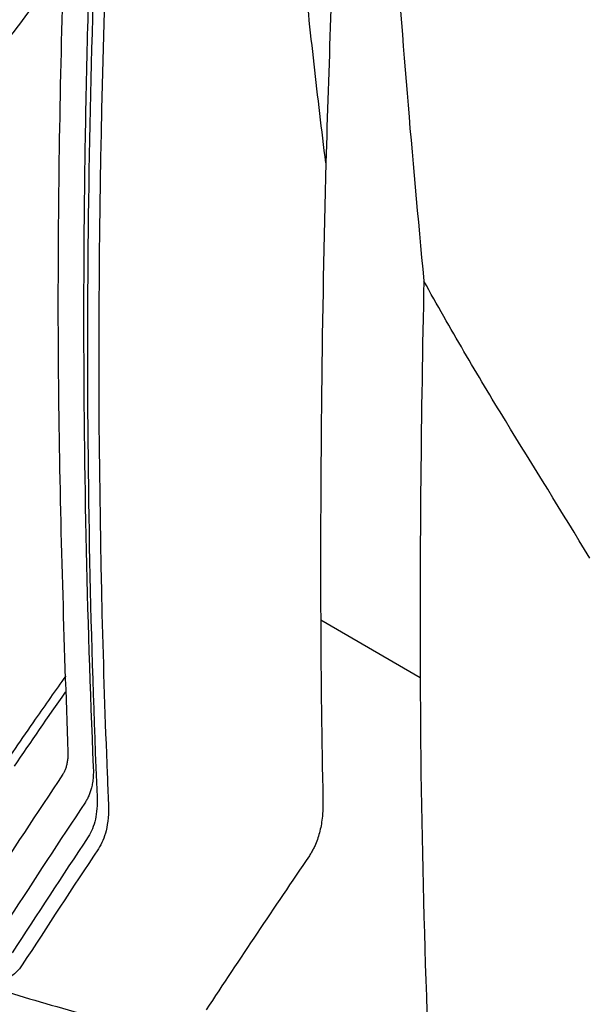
# Model space of a CAD drawing. Header units: millimetres. Extents: x -0.43 to 1.28, y -0.94 to 1.34.
# Tile 154 of 177: x 0.9387 to 0.9813, y 0.8023 to 0.8761. Entities that reach past the tile are written whole.
import ezdxf

# ---------------------------------------------------------------- set-up
doc = ezdxf.new("R2010")
doc.units = ezdxf.units.MM

msp = doc.modelspace()

# ---------------------------------------------------------------- linework, layer by layer
at = {"color": 7, "linetype": 'Continuous', "lineweight": 25}
msp.add_line((0.961292, 0.8311), (0.968746, 0.826797), dxfattribs=at)
msp.add_ellipse((2.156278, 1.125043), major_axis=(1.061907, 0.647962), ratio=0.834906, start_param=2.731135, end_param=2.757493, dxfattribs=at)
for points, knots in [([(0.950447, 0.978415), (0.949276, 0.969433), (0.946919, 0.95135), (0.944398, 0.924586), (0.942615, 0.898057), (0.941678, 0.871957), (0.941494, 0.846265), (0.942062, 0.829552), (0.942346, 0.821196)], [0, 0, 0, 0, 0.164852, 0.331882, 0.498911, 0.665941, 0.83297, 1, 1, 1, 1]), ([(0.961679, 0.865359), (0.961374, 0.867825), (0.961077, 0.870295), (0.960517, 0.875251), (0.960253, 0.877737), (0.959805, 0.882742), (0.959621, 0.885263), (0.959407, 0.890368), (0.959378, 0.89295), (0.959462, 0.895568)], [0, 0, 0, 0, 0.25, 0.25, 0.5, 0.5, 0.75, 0.75, 1, 1, 1, 1]), ([(0.944362, 0.890702), (0.944094, 0.884674), (0.943891, 0.87868), (0.943614, 0.866762), (0.943541, 0.860837), (0.943514, 0.843177), (0.943755, 0.831553), (0.944256, 0.820092)], [0, 0, 0, 0, 0.25, 0.25, 0.5, 0.5, 1, 1, 1, 1]), ([(0.945572, 0.889583), (0.94466, 0.86989), (0.944435, 0.850543), (0.945006, 0.827538), (0.945137, 0.823546), (0.945329, 0.818828), (0.94536, 0.818088), (0.945392, 0.817349)], [0.7060925, 0.7060925, 0.7060925, 0.7060925, 0.9411624, 0.9411624, 0.9907634, 0.9907634, 1, 1, 1, 1]), ([(0.936524, 0.87282), (0.9376, 0.874249), (0.93943, 0.876681), (0.941321, 0.879147), (0.9421, 0.880163)], [0, 0, 0, 0, 0.5878888, 1, 1, 1, 1]), ([(0.981446, 0.835735), (0.97937, 0.839192), (0.977229, 0.842603), (0.974081, 0.847765), (0.973042, 0.849494), (0.971003, 0.852977), (0.970003, 0.854732), (0.969026, 0.856502)], [0, 0, 0, 0, 0.5, 0.5, 0.75, 0.75, 1, 1, 1, 1]), ([(0.942192, 0.826907), (0.941426, 0.82582), (0.939617, 0.823257), (0.937907, 0.820751), (0.936921, 0.819307)], [0, 0, 0, 0, 0.4238487, 1, 1, 1, 1]), ([(0.938344, 0.820129), (0.939595, 0.821964), (0.940863, 0.823826), (0.942204, 0.82573), (0.942223, 0.825757)], [0, 0, 0, 0, 0.985871, 1, 1, 1, 1]), ([(0.942346, 0.821196), (0.942348, 0.821142), (0.942352, 0.821033), (0.942349, 0.820874), (0.942339, 0.820718), (0.942323, 0.820566), (0.942301, 0.820416), (0.942262, 0.820223), (0.942199, 0.819997), (0.942102, 0.819751), (0.942018, 0.819611), (0.941976, 0.819542)], [0, 0, 0, 0, 0.081636, 0.163798, 0.246654, 0.330365, 0.415089, 0.500978, 0.670784, 0.836702, 1, 1, 1, 1]), ([(0.944256, 0.820092), (0.944258, 0.820015), (0.944263, 0.819863), (0.944262, 0.81964), (0.944253, 0.819422), (0.944237, 0.81921), (0.944213, 0.819004), (0.944181, 0.818803), (0.944132, 0.818559), (0.944059, 0.818281), (0.94395, 0.817978), (0.943821, 0.817696), (0.943717, 0.817528), (0.943665, 0.817444)], [0, 0, 0, 0, 0.071676, 0.143106, 0.214391, 0.285631, 0.356926, 0.428376, 0.500082, 0.625319, 0.750026, 0.87474, 1, 1, 1, 1]), ([(0.944544, 0.817839), (0.94457, 0.817231), (0.944523, 0.816669), (0.944297, 0.815659), (0.944122, 0.815218), (0.943877, 0.814848)], [0, 0, 0, 0, 0.5, 0.5, 1, 1, 1, 1]), ([(0.945392, 0.817349), (0.945425, 0.816601), (0.945363, 0.815912), (0.945083, 0.81479), (0.94489, 0.814333), (0.944635, 0.813947)], [0.68881422, 0.68881422, 0.68881422, 0.68881422, 0.69816023, 0.69816023, 0.70609252, 0.70609252, 0.70609252, 0.70609252]), ([(0.961461, 0.817603), (0.961462, 0.817519), (0.961465, 0.817351), (0.961461, 0.817104), (0.961453, 0.816859), (0.961438, 0.816619), (0.961408, 0.816266), (0.961348, 0.81581), (0.961237, 0.815268), (0.961092, 0.814756), (0.960931, 0.814329), (0.960768, 0.813978), (0.960615, 0.813693), (0.960501, 0.813517), (0.960444, 0.813429)], [0, 0, 0, 0, 0.049985, 0.09992, 0.149838, 0.199773, 0.24976, 0.373999, 0.49824, 0.623621, 0.749002, 0.832695, 0.916308, 1, 1, 1, 1]), ([(0.944635, 0.813947), (0.942702, 0.811025), (0.940805, 0.808125), (0.93894, 0.805248), (0.93894, 0.805248), (0.93894, 0.805248)], [0.62868786, 0.62868786, 0.62868786, 0.62868786, 0.68881409, 0.68881409, 0.68881422, 0.68881422, 0.68881422, 0.68881422]), ([(0.93894, 0.805248), (0.938672, 0.804835), (0.93834, 0.80451), (0.937373, 0.803954), (0.935905, 0.803683), (0.934121, 0.804304), (0.933156, 0.804861)], [0.59412739, 0.59412739, 0.59412739, 0.59412739, 0.60276741, 0.60276741, 0.61517386, 0.62868786, 0.62868786, 0.62868786, 0.62868786]), ([(0.934679, 0.804165), (0.936799, 0.803513), (0.941107, 0.802189), (0.945668, 0.800981), (0.947985, 0.800368)], [0, 0, 0, 0, 0.4920204, 1, 1, 1, 1])]:
    msp.add_open_spline(points, degree=3, knots=knots, dxfattribs=at)
for points in [[(0.944723, 0.890073), (0.94358, 0.865368), (0.943523, 0.841227), (0.944544, 0.817839)], [(0.96248, 0.887117), (0.962157, 0.879823), (0.961891, 0.87257), (0.961681, 0.86536)], [(0.96168, 0.86536), (0.96138, 0.853845), (0.961251, 0.842423), (0.961292, 0.8311)], [(0.969024, 0.856512), (0.968803, 0.846535), (0.96871, 0.836629), (0.968746, 0.826797)], [(0.961292, 0.8311), (0.961309, 0.826578), (0.961365, 0.822078), (0.961461, 0.817603)], [(0.968746, 0.826797), (0.968839, 0.801077), (0.970223, 0.776108), (0.972888, 0.752057)], [(0.941976, 0.819542), (0.940038, 0.816621), (0.938134, 0.813722), (0.936266, 0.810844)], [(0.943665, 0.817444), (0.94173, 0.814523), (0.939829, 0.811622), (0.937964, 0.808743)], [(0.943877, 0.814848), (0.941943, 0.811927), (0.940044, 0.809026), (0.93818, 0.806147)], [(0.960444, 0.813429), (0.957803, 0.809539), (0.955223, 0.805686), (0.952704, 0.801873)]]:
    msp.add_open_spline(points, degree=3, dxfattribs=at)

doc.saveas('drawing.dxf')
